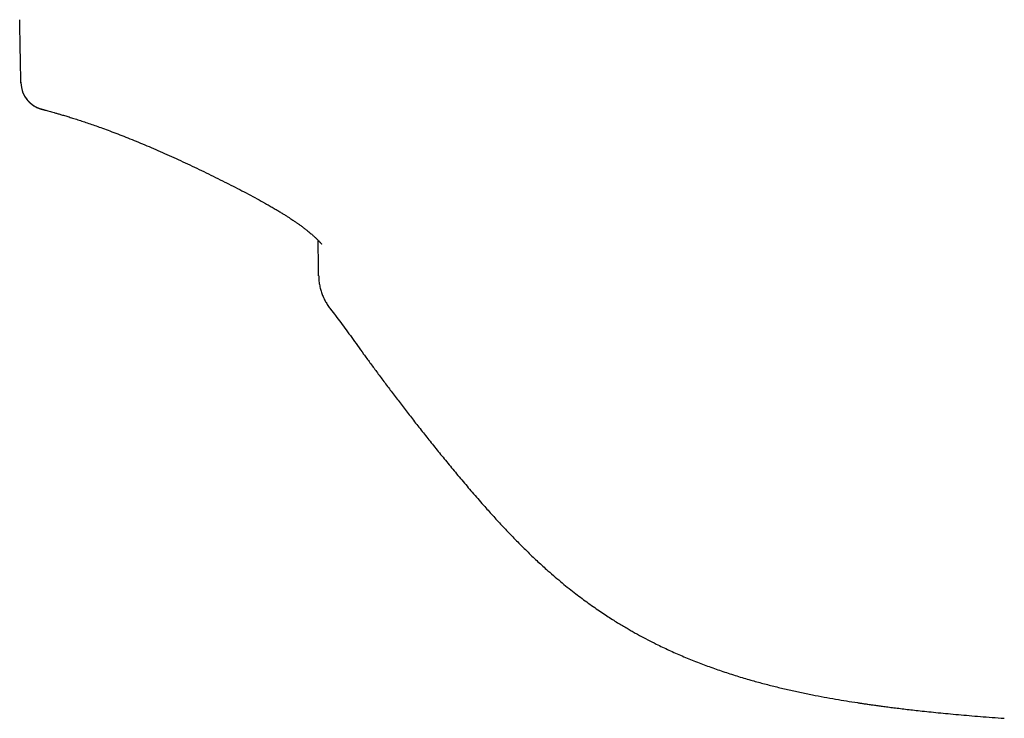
# Model space of a CAD drawing. Header units: millimetres. Extents: x 8 to 1894, y 12 to 2738.
# Tile 99 of 156: x 907 to 999, y 1577 to 1643. Entities that reach past the tile are written whole.
import ezdxf

# ---------------------------------------------------------------- set-up
doc = ezdxf.new("R2010")
doc.units = ezdxf.units.MM

msp = doc.modelspace()

# ---------------------------------------------------------------- linework, layer by layer
at = {"color": 7, "linetype": 'Continuous', "lineweight": 30}
for p, q in [((906.656, 1636.631), (906.655, 1636.718)), ((906.656, 1636.68), (906.655, 1636.714)), ((906.665, 1636.701), (906.656, 1636.68)), ((906.664, 1636.717), (906.679, 1636.715)), ((925.905, 1627.273), (925.939, 1627.259))]:
    msp.add_line(p, q, dxfattribs=at)
msp.add_arc((909.261, 1636.684), 2.605, 181.17145, 256.95046, dxfattribs=at)
for points, knots in [([(906.655, 1636.708), (906.633, 1637.807), (906.594, 1639.771), (906.559, 1641.735), (906.543, 1642.599)], [0, 0, 0, 0, 0.56, 1, 1, 1, 1]), ([(906.786, 1635.874), (906.789, 1635.864), (906.817, 1635.764), (906.897, 1635.581), (907.028, 1635.33), (907.191, 1635.094), (907.378, 1634.875), (907.587, 1634.681), (907.792, 1634.527), (907.991, 1634.406), (908.13, 1634.335), (908.228, 1634.291), (908.282, 1634.269), (908.335, 1634.248), (908.382, 1634.23), (908.424, 1634.215), (908.463, 1634.202), (908.501, 1634.19), (908.539, 1634.178), (908.579, 1634.166), (908.621, 1634.154), (908.668, 1634.141), (908.72, 1634.126), (908.779, 1634.11), (908.844, 1634.092), (908.948, 1634.064), (909.101, 1634.023), (909.316, 1633.964), (909.55, 1633.9), (909.802, 1633.829), (910.084, 1633.749), (910.408, 1633.655), (910.779, 1633.544), (911.2, 1633.416), (911.653, 1633.275), (912.138, 1633.119), (912.653, 1632.95), (913.195, 1632.766), (913.763, 1632.568), (914.385, 1632.345), (915.064, 1632.095), (915.801, 1631.815), (916.563, 1631.518), (917.346, 1631.204), (918.147, 1630.874), (918.967, 1630.527), (919.803, 1630.164), (920.654, 1629.786), (921.518, 1629.393), (922.388, 1628.989), (923.264, 1628.574), (924.142, 1628.149), (925.023, 1627.716), (925.61, 1627.421), (925.905, 1627.273)], [0, 0, 0, 0, 0.001055, 0.010172, 0.019434, 0.028825, 0.038256, 0.04759, 0.056755, 0.063758, 0.071386, 0.073459, 0.075707, 0.078337, 0.08164, 0.084993, 0.089161, 0.094309, 0.100595, 0.108175, 0.11752, 0.12806, 0.13949, 0.151507, 0.163807, 0.176073, 0.204353, 0.231993, 0.256391, 0.280747, 0.305185, 0.329693, 0.357604, 0.385551, 0.413505, 0.441437, 0.46932, 0.497134, 0.524888, 0.552626, 0.584368, 0.616154, 0.647958, 0.679738, 0.711448, 0.743147, 0.775041, 0.807087, 0.839225, 0.871387, 0.903501, 0.935568, 0.967709, 1, 1, 1, 1]), ([(925.852, 1627.308), (926.41, 1627.026), (927.518, 1626.468), (928.61, 1625.881), (929.153, 1625.589)], [0, 0, 0, 0, 0.503447, 1, 1, 1, 1]), ([(929.148, 1625.578), (929.21, 1625.545), (929.319, 1625.486), (929.467, 1625.405), (929.584, 1625.342), (929.759, 1625.246), (930.025, 1625.097), (930.384, 1624.892), (930.748, 1624.678), (931.083, 1624.477), (931.384, 1624.292), (931.661, 1624.118), (931.912, 1623.956), (932.134, 1623.81), (932.315, 1623.69), (932.462, 1623.59), (932.586, 1623.504), (932.696, 1623.428), (932.795, 1623.358), (932.896, 1623.287), (933.01, 1623.204), (933.138, 1623.111), (933.274, 1623.01), (933.406, 1622.911), (933.532, 1622.814), (933.674, 1622.703), (933.824, 1622.583), (933.977, 1622.457), (934.11, 1622.343), (934.224, 1622.244), (934.325, 1622.154), (934.419, 1622.068), (934.514, 1621.979), (934.607, 1621.889), (934.692, 1621.805), (934.762, 1621.732), (934.817, 1621.675), (934.865, 1621.622), (934.899, 1621.584), (934.92, 1621.559), (934.95, 1621.523), (934.978, 1621.49), (934.998, 1621.464), (935.012, 1621.446), (935.023, 1621.431), (935.031, 1621.421), (935.031, 1621.421), (935.031, 1621.42)], [0, 0, 0, 0, 0.0221, 0.039571, 0.053395, 0.064479, 0.102626, 0.150031, 0.195513, 0.23738, 0.275564, 0.310008, 0.344737, 0.374473, 0.399176, 0.418862, 0.436007, 0.452023, 0.466059, 0.479429, 0.496274, 0.517831, 0.538094, 0.560112, 0.580953, 0.600469, 0.631932, 0.659399, 0.684909, 0.708984, 0.728392, 0.749569, 0.772235, 0.796107, 0.821016, 0.843205, 0.857022, 0.868821, 0.882543, 0.899546, 0.915919, 0.932897, 0.946625, 0.958558, 0.971898, 0.989327, 1, 1, 1, 1]), ([(934.754, 1618.416), (934.754, 1618.473), (934.753, 1618.594), (934.751, 1618.775), (934.749, 1618.971), (934.748, 1619.18), (934.746, 1619.402), (934.744, 1619.638), (934.741, 1619.888), (934.739, 1620.151), (934.737, 1620.427), (934.734, 1620.717), (934.732, 1621.021), (934.729, 1621.338), (934.727, 1621.59), (934.725, 1621.735), (934.725, 1621.771)], [0, 0, 0, 0, 0.041181, 0.087843, 0.139997, 0.197649, 0.260805, 0.32947, 0.403647, 0.483338, 0.568546, 0.659273, 0.755519, 0.857287, 0.964576, 1, 1, 1, 1]), ([(934.769, 1618.414), (934.773, 1618.28), (934.783, 1618.003), (934.838, 1617.585), (934.932, 1617.164), (935.06, 1616.754), (935.221, 1616.358), (935.414, 1615.977), (935.636, 1615.613), (935.808, 1615.386), (935.894, 1615.273)], [0, 0, 0, 0, 0.117953, 0.245191, 0.371813, 0.49807, 0.623797, 0.748935, 0.874127, 1, 1, 1, 1]), ([(935.894, 1615.272), (936.054, 1615.07), (936.382, 1614.654), (936.87, 1614.001), (937.375, 1613.309), (937.898, 1612.579), (938.445, 1611.819), (939.017, 1611.028), (939.614, 1610.209), (940.247, 1609.348), (940.919, 1608.448), (941.628, 1607.506), (942.366, 1606.536), (943.134, 1605.538), (943.932, 1604.513), (944.761, 1603.46), (945.621, 1602.381), (946.514, 1601.276), (947.441, 1600.147), (948.404, 1598.996), (949.406, 1597.824), (950.37, 1596.72), (951.293, 1595.687), (952.174, 1594.731), (953.089, 1593.769), (954.041, 1592.805), (954.985, 1591.885), (955.623, 1591.298), (955.922, 1591.023)], [0, 0, 0, 0, 0.024549, 0.050445, 0.077659, 0.106162, 0.135927, 0.166916, 0.199102, 0.23246, 0.268641, 0.306073, 0.344765, 0.384728, 0.425972, 0.468509, 0.512342, 0.557439, 0.603799, 0.651439, 0.700374, 0.750616, 0.79104, 0.832322, 0.874456, 0.917448, 0.961317, 1, 1, 1, 1]), ([(955.921, 1591.022), (956.084, 1590.875), (956.47, 1590.524), (957.083, 1589.993), (957.748, 1589.434), (958.394, 1588.91), (959.02, 1588.42), (959.625, 1587.962), (960.225, 1587.522), (960.819, 1587.101), (961.404, 1586.699), (961.96, 1586.33), (962.484, 1585.992), (962.977, 1585.684), (963.437, 1585.404), (963.864, 1585.151), (964.267, 1584.918), (964.658, 1584.697), (965.176, 1584.41), (965.832, 1584.061), (966.761, 1583.59), (967.843, 1583.075), (969.086, 1582.526), (970.354, 1582.007), (971.64, 1581.52), (972.936, 1581.066), (974.242, 1580.644), (975.501, 1580.269), (976.711, 1579.937), (977.872, 1579.64), (979.038, 1579.363), (980.205, 1579.105), (981.355, 1578.869), (982.475, 1578.654), (983.554, 1578.461), (984.599, 1578.286), (985.39, 1578.161), (985.943, 1578.078), (986.278, 1578.028), (986.637, 1577.975), (987.027, 1577.92), (987.447, 1577.861), (987.896, 1577.8), (988.394, 1577.734), (988.941, 1577.664), (989.54, 1577.59), (990.176, 1577.513), (990.848, 1577.435), (991.587, 1577.353), (992.395, 1577.267), (993.275, 1577.177), (994.201, 1577.088), (995.173, 1576.998), (996.189, 1576.909), (997.251, 1576.821), (998.359, 1576.734), (999.112, 1576.678), (999.496, 1576.65)], [0, 0, 0, 0, 0.014068, 0.033404, 0.05194, 0.069685, 0.086646, 0.102829, 0.118241, 0.13431, 0.149456, 0.163685, 0.177001, 0.189405, 0.2009, 0.211486, 0.221194, 0.230687, 0.240232, 0.25914, 0.278262, 0.306864, 0.335902, 0.365231, 0.39458, 0.423913, 0.453203, 0.482423, 0.508011, 0.533573, 0.559133, 0.5847, 0.610105, 0.634304, 0.657709, 0.680324, 0.702149, 0.708967, 0.716082, 0.72384, 0.732241, 0.741285, 0.750972, 0.761303, 0.77341, 0.786297, 0.799964, 0.81441, 0.829636, 0.84755, 0.866434, 0.886287, 0.907107, 0.928892, 0.951639, 0.975344, 1, 1, 1, 1])]:
    msp.add_open_spline(points, degree=3, knots=knots, dxfattribs=at)

doc.saveas('drawing.dxf')
